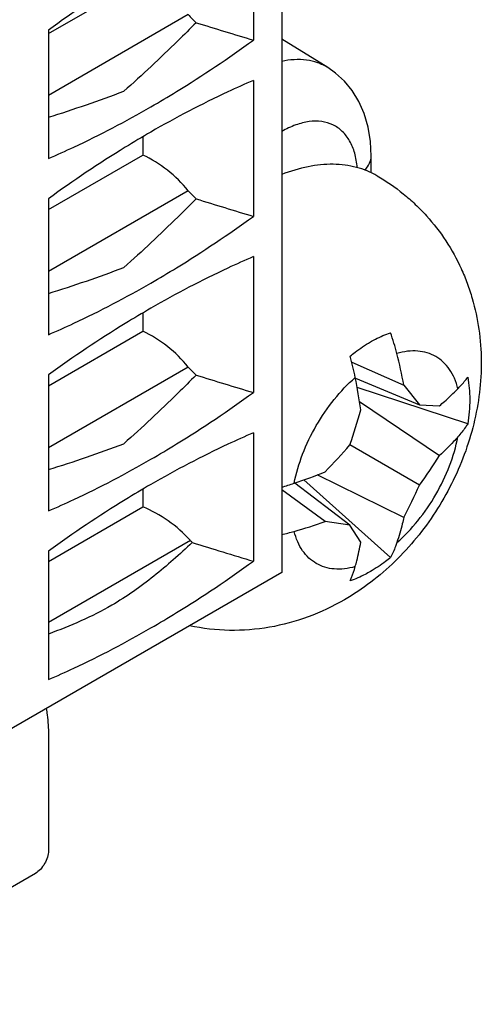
# Model space of a CAD drawing. Header units: inches. Extents: x 0 to 34, y 0 to 22.
# Tile 27 of 111: x 5.61 to 5.831, y 15.375 to 15.846. Entities that reach past the tile are written whole.
import ezdxf

# ---------------------------------------------------------------- set-up
doc = ezdxf.new("R2010")
doc.units = ezdxf.units.IN
doc.header["$LTSCALE"] = 1.87
doc.header["$MEASUREMENT"] = 0
doc.layers.get('0').update_dxf_attribs({"linetype": 'CONTINUOUS'})

msp = doc.modelspace()

# ---------------------------------------------------------------- linework, layer by layer
at = {"color": 7, "linetype": 'CONTINUOUS'}
for p, q in [((5.735309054, 15.9191400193), (5.735309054, 15.5816227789)), ((5.7217376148, 15.8980444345), (5.7217376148, 15.83656808)), ((5.6236056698, 15.8397840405), (5.6688438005, 15.8659039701)), ((5.6906007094, 15.8488107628), (5.6236056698, 15.8101286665)), ((5.6236056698, 15.8413842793), (5.6236056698, 15.7799079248)), ((5.7573884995, 15.82341423), (5.735309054, 15.8370684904)), ((5.7217376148, 15.8172813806), (5.7217376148, 15.7521887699)), ((5.6688438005, 15.7902634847), (5.6688438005, 15.78152466)), ((5.6236056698, 15.7554047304), (5.6688438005, 15.78152466)), ((5.7782355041, 15.7730300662), (5.7782355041, 15.7810549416)), ((5.6906007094, 15.7644314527), (5.6236056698, 15.7257493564)), ((5.6236056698, 15.7606212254), (5.6236056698, 15.6955286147)), ((5.7217376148, 15.7329020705), (5.7217376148, 15.6678094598)), ((5.6688438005, 15.7058841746), (5.6688438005, 15.6971453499)), ((5.6236056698, 15.6710254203), (5.6688438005, 15.6971453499)), ((5.7688607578, 15.6823830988), (5.7937817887, 15.671380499)), ((5.6906007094, 15.6800521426), (5.6236056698, 15.6413700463)), ((5.6236056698, 15.6762419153), (5.6236056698, 15.6111493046)), ((5.7706054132, 15.674631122), (5.8012746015, 15.6619595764)), ((5.8243909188, 15.6528045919), (5.7714290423, 15.670261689)), ((5.7937817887, 15.671380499), (5.8012746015, 15.6619595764)), ((5.7725801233, 15.6635195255), (5.8109017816, 15.6377184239)), ((5.8012746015, 15.6619595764), (5.8109017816, 15.6614975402)), ((5.7217376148, 15.6485227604), (5.7217376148, 15.5870464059)), ((5.8012746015, 15.6235080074), (5.7679749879, 15.6427345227)), ((5.7874621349, 15.588842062), (5.7458681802, 15.6259766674)), ((5.7937817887, 15.6080657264), (5.7522827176, 15.6283520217)), ((5.6688438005, 15.6215048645), (5.6688438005, 15.6130637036)), ((5.7560678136, 15.606057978), (5.735309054, 15.6212407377)), ((5.7679734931, 15.6042803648), (5.7416688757, 15.6245042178)), ((5.6236056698, 15.5869437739), (5.6688438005, 15.6130637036)), ((5.7679734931, 15.6042803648), (5.7560678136, 15.606057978)), ((5.7731878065, 15.5961750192), (5.7679734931, 15.6042803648)), ((5.6916113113, 15.5969072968), (5.6236056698, 15.5576416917)), ((5.6236056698, 15.5918626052), (5.6236056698, 15.5303862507)), ((5.735309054, 15.5816227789), (5.5995946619, 15.5032629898)), ((5.6236056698, 15.503871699), (5.6236056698, 15.448422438)), ((5.6173419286, 15.4375733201), (5.508770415, 15.3748854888))]:
    msp.add_line(p, q, dxfattribs=at)
msp.add_lwpolyline([(5.7782354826, 15.7810552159), (5.7778812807, 15.7879937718), (5.7767371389, 15.7949690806), (5.774854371, 15.8013807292), (5.7722846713, 15.8072061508), (5.7690870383, 15.8124110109), (5.7653365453, 15.8169530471), (5.7611215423, 15.8207978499), (5.7573831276, 15.8234175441)], dxfattribs=at)
for centre, radius, start, end in [((5.435701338, 16.4046142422), 0.6334548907, 287.2554697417, 290.7111074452), ((5.435701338, 16.3202349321), 0.6334548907, 287.2554697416, 290.7111074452), ((5.6793952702, 15.6581938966), 0.114649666, 14.3113428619, 19.5099792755), ((5.5749866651, 15.6317441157), 0.2223563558, 10.2682007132, 14.2649892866), ((5.6260965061, 15.6462355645), 0.1472758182, 11.2680986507, 15.3824419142), ((5.4915629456, 15.6193222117), 0.2844749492, 8.1172334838, 11.2895861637), ((5.5274490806, 15.7267627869), 0.2547806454, 340.7423636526, 344.6899163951), ((5.435701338, 16.235855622), 0.6334548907, 287.2554697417, 290.7111074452), ((5.5740347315, 15.8098500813), 0.2560092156, 315.3196878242, 319.2483351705), ((5.6370485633, 15.7451330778), 0.204359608, 323.4765171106, 328.2902871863), ((5.6484061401, 15.8982178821), 0.2891699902, 288.7374050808, 291.858321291), ((5.6942932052, 15.7629868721), 0.1463657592, 286.2759552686, 288.7316692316), ((5.6127385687, 15.7054494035), 0.2055729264, 331.7240622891, 336.5093047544), ((5.6820204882, 15.8121366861), 0.2189781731, 285.7055752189, 289.7641620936), ((5.7111385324, 15.7083126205), 0.1111482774, 282.5627451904, 285.7435307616)]:
    msp.add_arc(centre, radius, start, end, dxfattribs=at)
for centre, major_axis, ratio, start_param, end_param in [((5.7053405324, 15.8577196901), (0.0178178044, -0.016356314), 0.69753271, -1.7720032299, -1.5481826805), ((5.4886742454, 16.3564626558), (1.8277274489, -0.6450622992), 0.2174347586, -1.3817761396, -1.3667202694), ((5.6629635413, 15.7477272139), (0.0334083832, -0.0306680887), 0.69753271, 1.3695894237, 1.9915589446), ((5.7053405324, 15.77334038), (0.0178178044, -0.016356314), 0.69753271, -1.7720032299, -1.5481826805), ((5.4886742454, 16.2720833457), (1.8277274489, -0.6450622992), 0.2174347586, -1.3817761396, -1.3667202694), ((5.6629635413, 15.6633479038), (0.0334083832, -0.0306680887), 0.69753271, 1.3695894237, 1.9915589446), ((5.7053405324, 15.6889610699), (0.0178178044, -0.016356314), 0.69753271, -1.7720032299, -1.5481826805), ((5.4886742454, 16.1877040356), (1.8277274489, -0.6450622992), 0.2174347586, -1.3817761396, -1.3667202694), ((5.6658690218, 15.5779973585), (0.0334083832, -0.0306680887), 0.69753271, 1.4341909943, 2.0652773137), ((5.7053405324, 15.6069925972), (0.0178178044, -0.016356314), 0.69753271, -1.7074016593, -1.6542800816), ((5.4886742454, 16.1069409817), (1.8277274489, -0.6450622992), 0.2174347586, -1.3827927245, -1.3667202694)]:
    msp.add_ellipse(centre, major_axis=major_axis, ratio=ratio, start_param=start_param, end_param=end_param, dxfattribs=at)
for points, knots in [([(5.6726716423, 15.8733306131), (5.6685393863, 15.8709447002), (5.6517697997, 15.8609485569), (5.6355451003, 15.8500450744), (5.6236056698, 15.8413842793)], [0, 0, 0, 0, 0.2444278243, 1, 1, 1, 1]), ([(5.6943372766, 15.844924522), (5.6914342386, 15.8420205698), (5.6801423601, 15.8308243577), (5.6685789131, 15.8198926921), (5.6597265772, 15.8120960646)], [0, 0, 0, 0, 0.2582102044, 1, 1, 1, 1]), ([(5.6726716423, 15.8046217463), (5.6768038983, 15.8070076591), (5.6935734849, 15.8170038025), (5.7097981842, 15.827907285), (5.7217376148, 15.83656808)], [0, 0, 0, 0, 0.2444278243, 1, 1, 1, 1]), ([(5.7573834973, 15.8234173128), (5.7558685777, 15.8243537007), (5.7525765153, 15.8259192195), (5.7451540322, 15.8276608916), (5.739210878, 15.8272352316), (5.7353303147, 15.8264026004)], [0, 0, 0, 0, 0.2349620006, 0.4763839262, 1, 1, 1, 1]), ([(5.7217376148, 15.8172813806), (5.7176352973, 15.8155199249), (5.7009181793, 15.8080242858), (5.6846697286, 15.7994951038), (5.6726716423, 15.7925675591)], [0, 0, 0, 0, 0.2437096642, 1, 1, 1, 1]), ([(5.6236056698, 15.7799079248), (5.6277079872, 15.7816693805), (5.6444251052, 15.7891650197), (5.660673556, 15.7976942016), (5.6726716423, 15.8046217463)], [0, 0, 0, 0, 0.2437096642, 1, 1, 1, 1]), ([(5.7714974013, 15.7755637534), (5.7713059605, 15.7778944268), (5.7705742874, 15.7823080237), (5.7681968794, 15.788271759), (5.7646208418, 15.7930095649), (5.7599377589, 15.7962715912), (5.7543804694, 15.7978690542), (5.7482348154, 15.797779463), (5.7417289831, 15.7960819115), (5.7374926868, 15.7940433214), (5.735362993, 15.7928137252)], [0, 0, 0, 0, 0.1398422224, 0.2656263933, 0.3803865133, 0.4897482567, 0.6009057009, 0.7205055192, 0.8529433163, 1, 1, 1, 1]), ([(5.6726716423, 15.7925675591), (5.6685393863, 15.7901816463), (5.6517697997, 15.7801855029), (5.6355451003, 15.7692820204), (5.6236056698, 15.7606212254)], [0, 0, 0, 0, 0.2444278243, 1, 1, 1, 1]), ([(5.7750463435, 15.7743876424), (5.7760039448, 15.7753122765), (5.7775985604, 15.7773341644), (5.7782355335, 15.7798707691), (5.7782355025, 15.7810549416)], [0, 0, 0, 0, 0.5292156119, 1, 1, 1, 1]), ([(5.7810151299, 15.7715878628), (5.7794756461, 15.7724767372), (5.776252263, 15.7740564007), (5.7710979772, 15.7757719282), (5.7656450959, 15.7768307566), (5.7578777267, 15.7773707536), (5.7475197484, 15.7762830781), (5.739410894, 15.7738067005), (5.7353093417, 15.7722055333)], [0, 0, 0, 0, 0.1128751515, 0.2271084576, 0.3439786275, 0.4646190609, 0.720426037, 1, 1, 1, 1]), ([(5.7810151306, 15.771587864), (5.7854128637, 15.769048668), (5.791725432, 15.7647103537), (5.7993706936, 15.7580107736), (5.8064692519, 15.7507401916), (5.8142459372, 15.7406605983), (5.8203923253, 15.7295228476), (5.824269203, 15.7201568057), (5.827446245, 15.7105432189), (5.8301036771, 15.6981394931), (5.8312116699, 15.6829634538), (5.8303263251, 15.6677478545), (5.8275610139, 15.6527100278), (5.8230389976, 15.6380379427), (5.816882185, 15.6239142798), (5.8092089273, 15.6105281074), (5.800132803, 15.5980753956), (5.7897581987, 15.5867527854), (5.7781854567, 15.576758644), (5.7697205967, 15.5711038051), (5.7653352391, 15.5685717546)], [0, 0, 0, 0, 0.0624035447, 0.0936210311, 0.124828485, 0.1871557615, 0.2494094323, 0.2805267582, 0.3116245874, 0.3737343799, 0.4358448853, 0.4980649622, 0.5605209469, 0.62328717, 0.6863237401, 0.7494716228, 0.8125190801, 0.8753016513, 0.9377720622, 1, 1, 1, 1]), ([(5.6943372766, 15.7605452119), (5.6914342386, 15.7576412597), (5.6801423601, 15.7464450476), (5.6685789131, 15.735513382), (5.6597265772, 15.7277167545)], [0, 0, 0, 0, 0.2582102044, 1, 1, 1, 1]), ([(5.6726716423, 15.7202424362), (5.6768038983, 15.722628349), (5.6935734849, 15.7326244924), (5.7097981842, 15.7435279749), (5.7217376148, 15.7521887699)], [0, 0, 0, 0, 0.2444278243, 1, 1, 1, 1]), ([(5.7217376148, 15.7329020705), (5.7176352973, 15.7311406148), (5.7009181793, 15.7236449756), (5.6846697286, 15.7151157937), (5.6726716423, 15.708188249)], [0, 0, 0, 0, 0.2437096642, 1, 1, 1, 1]), ([(5.6236056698, 15.6955286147), (5.6277079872, 15.6972900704), (5.6444251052, 15.7047857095), (5.660673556, 15.7133148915), (5.6726716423, 15.7202424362)], [0, 0, 0, 0, 0.2437096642, 1, 1, 1, 1]), ([(5.6726716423, 15.708188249), (5.6685393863, 15.7058023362), (5.6517697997, 15.6958061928), (5.6355451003, 15.6849027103), (5.6236056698, 15.6762419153)], [0, 0, 0, 0, 0.2444278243, 1, 1, 1, 1]), ([(5.7777792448, 15.6920419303), (5.7785812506, 15.6925049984), (5.7816972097, 15.6942143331), (5.7849720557, 15.6956431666), (5.7874621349, 15.6964835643)], [0, 0, 0, 0, 0.2605652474, 1, 1, 1, 1]), ([(5.768096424, 15.6853020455), (5.7688839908, 15.6859457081), (5.7719758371, 15.6883795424), (5.775252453, 15.6905829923), (5.7777792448, 15.6920419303)], [0, 0, 0, 0, 0.2584926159, 1, 1, 1, 1]), ([(5.8197237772, 15.6696565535), (5.8192951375, 15.6713543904), (5.8182263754, 15.6745775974), (5.8158677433, 15.6789181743), (5.8128453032, 15.6824892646), (5.8092096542, 15.6852042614), (5.8050403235, 15.6869948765), (5.8004362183, 15.6878264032), (5.7954976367, 15.6876983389), (5.7921717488, 15.6870120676), (5.7904869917, 15.6865342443)], [0, 0, 0, 0, 0.1369536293, 0.2642025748, 0.3840951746, 0.4999902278, 0.6158867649, 0.7357835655, 0.8630387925, 1, 1, 1, 1]), ([(5.6943372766, 15.6761659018), (5.6914342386, 15.6732619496), (5.6801423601, 15.6620657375), (5.6685789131, 15.6511340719), (5.6597265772, 15.6433374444)], [0, 0, 0, 0, 0.2582102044, 1, 1, 1, 1]), ([(5.7412965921, 15.6243736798), (5.7422235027, 15.6291155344), (5.7450595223, 15.6386616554), (5.7515650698, 15.6522046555), (5.7600409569, 15.6646102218), (5.7668902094, 15.6718394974), (5.7705333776, 15.6750132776)], [0, 0, 0, 0, 0.2440121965, 0.4999957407, 0.755981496, 1, 1, 1, 1]), ([(5.8197237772, 15.6696565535), (5.8201597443, 15.6701010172), (5.8218162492, 15.6718486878), (5.8233495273, 15.6737152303), (5.8243909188, 15.6751654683)], [0, 0, 0, 0, 0.2585499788, 1, 1, 1, 1]), ([(5.8243909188, 15.6751654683), (5.8250898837, 15.6716841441), (5.8257137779, 15.6641695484), (5.8250234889, 15.6566857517), (5.8243909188, 15.6528045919)], [0, 0, 0, 0, 0.4745045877, 1, 1, 1, 1]), ([(5.6726716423, 15.6358631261), (5.6768038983, 15.6382490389), (5.6935734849, 15.6482451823), (5.7097981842, 15.6591486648), (5.7217376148, 15.6678094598)], [0, 0, 0, 0, 0.2444278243, 1, 1, 1, 1]), ([(5.8109017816, 15.6614975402), (5.8116854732, 15.6621585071), (5.8147194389, 15.6647750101), (5.8176362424, 15.6675283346), (5.8197237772, 15.6696565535)], [0, 0, 0, 0, 0.2558965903, 1, 1, 1, 1]), ([(5.7217376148, 15.6485227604), (5.7176352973, 15.6467613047), (5.7009181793, 15.6392656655), (5.6846697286, 15.6307364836), (5.6726716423, 15.6238089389)], [0, 0, 0, 0, 0.2437096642, 1, 1, 1, 1]), ([(5.8243909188, 15.6528045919), (5.8240531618, 15.6522678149), (5.8226286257, 15.6501100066), (5.8210192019, 15.6480756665), (5.8197237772, 15.6466168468)], [0, 0, 0, 0, 0.2453223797, 1, 1, 1, 1]), ([(5.7904869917, 15.595977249), (5.7941301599, 15.5991510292), (5.8009794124, 15.6063803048), (5.8094552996, 15.6187858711), (5.815960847, 15.6323288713), (5.8187968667, 15.6418749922), (5.8197237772, 15.6466168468)], [0, 0, 0, 0, 0.244018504, 0.5000042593, 0.7559878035, 1, 1, 1, 1]), ([(5.8197237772, 15.6466168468), (5.8190407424, 15.6458476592), (5.8162227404, 15.6427628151), (5.8132338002, 15.6398348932), (5.8109017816, 15.6377184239)], [0, 0, 0, 0, 0.2462181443, 1, 1, 1, 1]), ([(5.6236056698, 15.6111493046), (5.6277079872, 15.6129107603), (5.6444251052, 15.6204063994), (5.660673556, 15.6289355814), (5.6726716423, 15.6358631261)], [0, 0, 0, 0, 0.2437096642, 1, 1, 1, 1]), ([(5.6726716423, 15.6238089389), (5.6685393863, 15.6214230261), (5.6517697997, 15.6114268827), (5.6355451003, 15.6005234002), (5.6236056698, 15.5918626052)], [0, 0, 0, 0, 0.2444278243, 1, 1, 1, 1]), ([(5.7937817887, 15.6080657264), (5.7935571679, 15.6070289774), (5.7926202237, 15.6029576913), (5.7914705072, 15.5989348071), (5.7904869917, 15.595977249)], [0, 0, 0, 0, 0.2539261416, 1, 1, 1, 1]), ([(5.7705333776, 15.5844562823), (5.7688486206, 15.583978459), (5.7655227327, 15.5832921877), (5.7605841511, 15.5831641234), (5.7559800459, 15.5839956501), (5.7518107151, 15.5857862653), (5.7481750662, 15.588501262), (5.7451526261, 15.5920723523), (5.7427939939, 15.5964129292), (5.7417252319, 15.5996361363), (5.7412965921, 15.6013339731)], [0, 0, 0, 0, 0.1369612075, 0.2642164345, 0.3841132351, 0.5000097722, 0.6159048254, 0.7357974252, 0.8630463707, 1, 1, 1, 1]), ([(5.6924854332, 15.5959712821), (5.6894803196, 15.5931870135), (5.6834361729, 15.5877134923), (5.6741312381, 15.5797977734), (5.6643759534, 15.5723993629), (5.6574665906, 15.5680028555), (5.6539006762, 15.5659439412)], [0, 0, 0, 0, 0.2508590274, 0.4992650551, 0.747858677, 1, 1, 1, 1]), ([(5.7705333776, 15.5844562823), (5.7707956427, 15.5853986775), (5.7718208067, 15.5892715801), (5.7726545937, 15.5931944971), (5.7731878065, 15.5961750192)], [0, 0, 0, 0, 0.2441827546, 1, 1, 1, 1]), ([(5.7904869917, 15.595977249), (5.79027895, 15.5953516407), (5.7894163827, 15.5929147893), (5.7883608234, 15.5905451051), (5.7874621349, 15.588842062)], [0, 0, 0, 0, 0.2550545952, 1, 1, 1, 1]), ([(5.6726716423, 15.5551000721), (5.6768038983, 15.557485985), (5.6935734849, 15.5674821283), (5.7097981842, 15.5783856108), (5.7217376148, 15.5870464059)], [0, 0, 0, 0, 0.2444278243, 1, 1, 1, 1]), ([(5.7874621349, 15.588842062), (5.786674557, 15.5881984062), (5.7835826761, 15.5857645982), (5.7803060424, 15.5835611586), (5.7777792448, 15.5821022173)], [0, 0, 0, 0, 0.2584929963, 1, 1, 1, 1]), ([(5.768096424, 15.5776605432), (5.7683361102, 15.5781909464), (5.7692809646, 15.5804061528), (5.7700438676, 15.5826973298), (5.7705333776, 15.5844562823)], [0, 0, 0, 0, 0.241729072, 1, 1, 1, 1]), ([(5.7777792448, 15.5821022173), (5.7769772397, 15.5816391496), (5.7738612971, 15.5799298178), (5.770586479, 15.5785009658), (5.768096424, 15.5776605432)], [0, 0, 0, 0, 0.2605661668, 1, 1, 1, 1]), ([(5.7653352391, 15.5685717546), (5.7597993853, 15.565375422), (5.748171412, 15.5598850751), (5.7295495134, 15.5548432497), (5.710289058, 15.5533206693), (5.6974602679, 15.554784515), (5.6911903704, 15.5561315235)], [0, 0, 0, 0, 0.2496782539, 0.4994141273, 0.7495170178, 1, 1, 1, 1]), ([(5.6539006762, 15.5659439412), (5.649136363, 15.5631930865), (5.6391989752, 15.5581960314), (5.6288655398, 15.5541217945), (5.6236105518, 15.5521939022)], [0, 0, 0, 0, 0.4956740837, 1, 1, 1, 1]), ([(5.6236056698, 15.5303862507), (5.6277079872, 15.5321477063), (5.6444251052, 15.5396433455), (5.660673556, 15.5481725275), (5.6726716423, 15.5551000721)], [0, 0, 0, 0, 0.2437096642, 1, 1, 1, 1]), ([(5.6225055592, 15.5165031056), (5.6226908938, 15.5155027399), (5.6233537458, 15.5113240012), (5.6236056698, 15.5070841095), (5.6236056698, 15.503871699)], [0, 0, 0, 0, 0.240528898, 1, 1, 1, 1]), ([(5.6236056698, 15.448422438), (5.6236056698, 15.447395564), (5.6232206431, 15.4452299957), (5.6218776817, 15.4421874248), (5.6199141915, 15.4395030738), (5.6182312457, 15.4380868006), (5.6173419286, 15.4375733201)], [0, 0, 0, 0, 0.2372480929, 0.4999940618, 0.7627432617, 1, 1, 1, 1])]:
    msp.add_open_spline(points, degree=3, knots=knots, dxfattribs=at)

doc.saveas('drawing.dxf')
